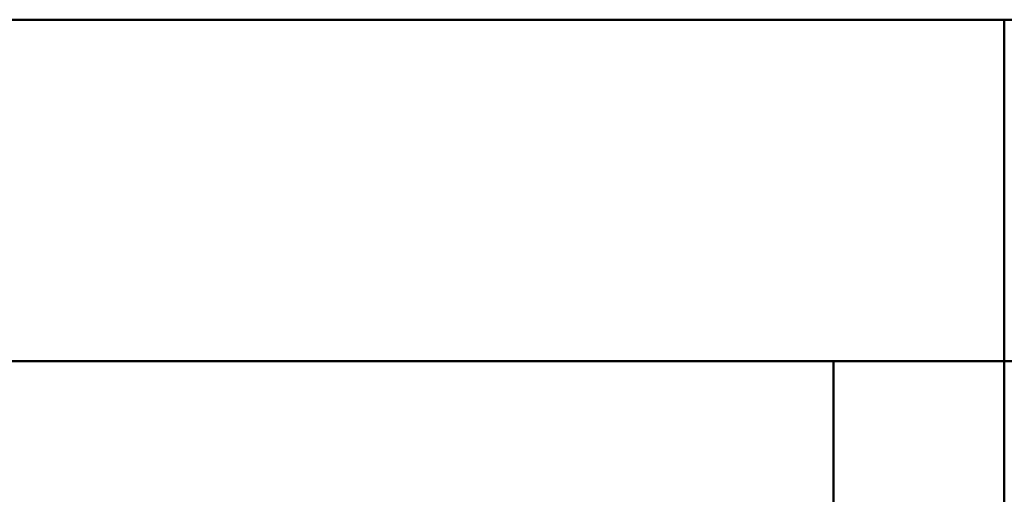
# Model space of a CAD drawing. Header units: millimetres. Extents: x 25471 to 48943, y 4737 to 38988.
# Tile 56 of 117: x 32710 to 33863, y 38432 to 38988. Entities that reach past the tile are written whole.
import ezdxf

# ---------------------------------------------------------------- set-up
doc = ezdxf.new("R2010")
doc.units = ezdxf.units.MM
for name, color, linetype, lineweight in [('A-WALL-____-MCUT', 113, 'Continuous', 50), ('A-WALL-____-OTLN', 113, 'Continuous', 20), ('L-SITE-____-MCUT', 91, 'Continuous', 50), ('L-SITE-____-OTLN', 91, 'Continuous', 20)]:
    doc.layers.add(name, color=color, linetype=linetype, lineweight=lineweight)

# ---------------------------------------------------------------- blocks, each defined once
blk = doc.blocks.new('Family - Site-608699-В_Этаж 01_Водопровод')
at = {"layer": 'L-SITE-____-MCUT', "color": 253}
blk.add_line((27023.2, 38987.6), (40703.2, 38987.6), dxfattribs=at)
blk = doc.blocks.new('Прямая форма - V line-608880-В_Этаж 01_Водопровод')
at = {"layer": 'A-WALL-____-MCUT', "color": 253}
for p, q in [((6840, 400), (0, 400)), ((6840, 0), (6840, 400)), ((0, 0), (6840, 0))]:
    blk.add_line(p, q, dxfattribs=at)
blk = doc.blocks.new('Прямая форма - SW - 003-608881-В_Этаж 01_Водопровод')
blk.add_blockref('Прямая форма - V line-608880-В_Этаж 01_Водопровод', (0, 0))
blk = doc.blocks.new('Прямая форма - V line-608908-В_Этаж 01_Водопровод')
at = {"layer": 'A-WALL-____-MCUT', "color": 253}
for p, q in [((6840, 0), (0, 0)), ((6840, -400), (6840, 0)), ((0, -400), (6840, -400))]:
    blk.add_line(p, q, dxfattribs=at)
blk = doc.blocks.new('Прямая форма - SW - 003-608909-В_Этаж 01_Водопровод')
blk.add_blockref('Прямая форма - V line-608908-В_Этаж 01_Водопровод', (0, 0))
blk = doc.blocks.new('Прямая форма - V line-609756-В_Этаж 01_Водопровод')
at = {"layer": 'A-WALL-____-MCUT', "color": 253}
for p, q in [((779.9, 0), (0, 0)), ((0, 0), (0, -200)), ((0, -200), (779.9, -200))]:
    blk.add_line(p, q, dxfattribs=at)
blk = doc.blocks.new('Прямая форма - SW - 004-609757-В_Этаж 01_Водопровод')
blk.add_blockref('Прямая форма - V line-609756-В_Этаж 01_Водопровод', (0, 0))
blk = doc.blocks.new('Прямая форма - V line-610129-В_Этаж 01_Водопровод')
at = {"layer": 'A-WALL-____-MCUT', "color": 253}
for p, q in [((0, 200), (0, 0)), ((0, 0), (779.9, 0))]:
    blk.add_line(p, q, dxfattribs=at)
blk = doc.blocks.new('Прямая форма - SW - 004-610130-В_Этаж 01_Водопровод')
blk.add_blockref('Прямая форма - V line-610129-В_Этаж 01_Водопровод', (0, 0))
blk = doc.blocks.new('V line_ifc_RVT-1-В_Этаж 01_Водопровод')
at = {"layer": 'A-WALL-____-OTLN', "color": 9, "lineweight": 20}
blk.add_blockref('Прямая форма - SW - 003-608881-В_Этаж 01_Водопровод', (27023.2, 38587.6), dxfattribs=at)
for name, p, rotation in [('Прямая форма - SW - 003-608909-В_Этаж 01_Водопровод', (40703.2, 38587.6), 180), ('Прямая форма - SW - 004-609757-В_Этаж 01_Водопровод', (33863.2, 38587.6), 270), ('Прямая форма - SW - 004-610130-В_Этаж 01_Водопровод', (33863.2, 38587.6), 270)]:
    blk.add_blockref(name, p, dxfattribs=dict(at, rotation=rotation))
at = {"layer": 'L-SITE-____-OTLN', "color": 9, "lineweight": 20}
blk.add_blockref('Family - Site-608699-В_Этаж 01_Водопровод', (0, 0), dxfattribs=at)

msp = doc.modelspace()

# ---------------------------------------------------------------- block references
at = {"lineweight": 9}
msp.add_blockref('V line_ifc_RVT-1-В_Этаж 01_Водопровод', (0, 0), dxfattribs=at)

doc.saveas('drawing.dxf')
